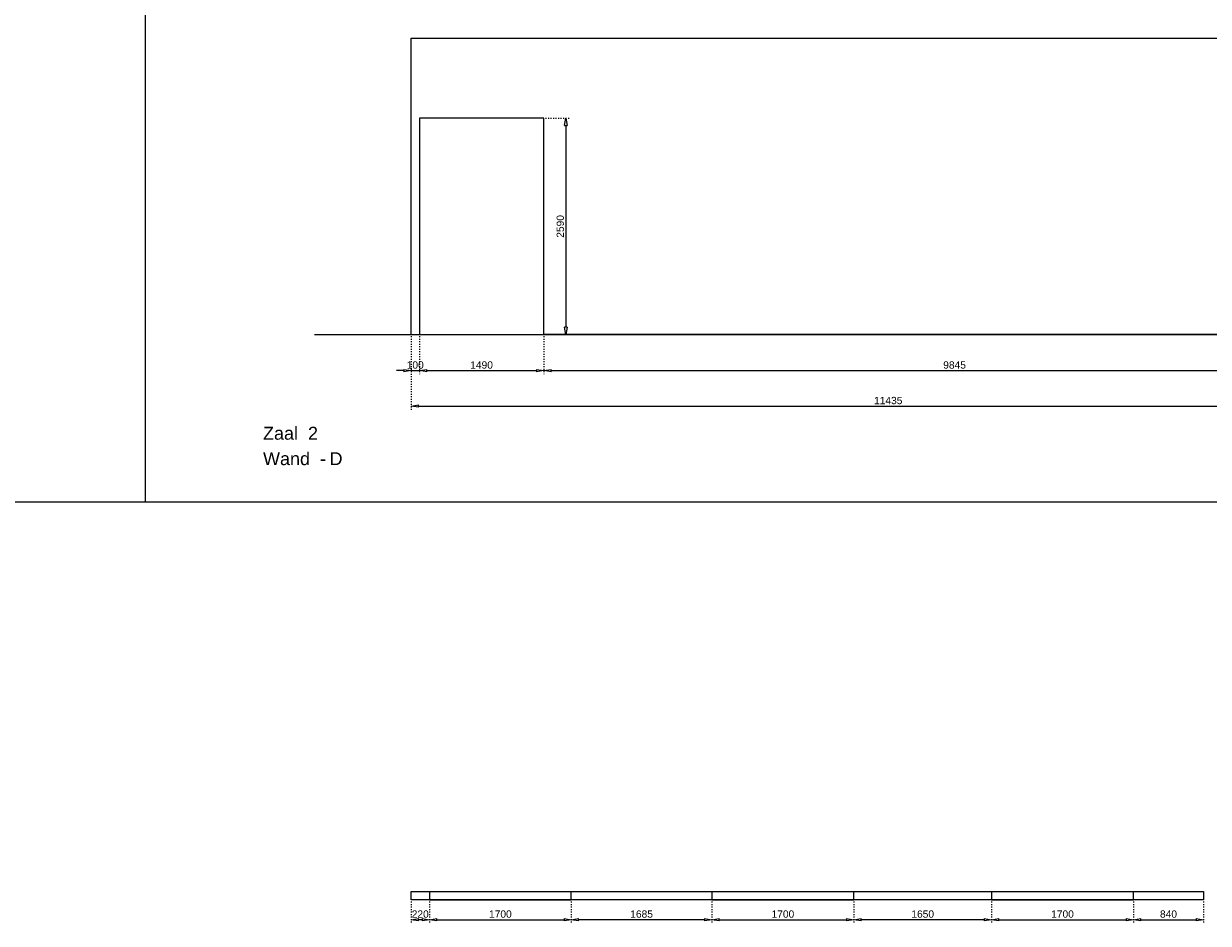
# Model space of a CAD drawing. Header units: millimetres. Extents: x 91086 to 300562, y -68316 to 28747.
# Tile 8 of 61: x 129798 to 143991, y -68316 to -57534. Entities that reach past the tile are written whole.
import ezdxf

# ---------------------------------------------------------------- set-up
doc = ezdxf.new("R2010")
doc.units = ezdxf.units.MM
doc.linetypes.add('ACAD_ISO03W100', pattern=[30, 12, -18])
doc.layers.get('Defpoints').update_dxf_attribs({"lineweight": 0})
for name, color, linetype, lineweight in [('25-Staal-B', 150, 'Continuous', 25), ('^ 0-Staal-txt', 7, 'Continuous', 0), ('Layer1', 252, 'Continuous', 0)]:
    doc.layers.add(name, color=color, linetype=linetype, lineweight=lineweight)
doc.layers.add('DIM-DIM', color=7, linetype='Continuous')
doc.styles.add('Arial', font='arial.ttf')
doc.dimstyles.new('dim-11', dxfattribs={"dimscale": 35, "dimtxt": 2.5, "dimasz": 2.5, "dimexe": 1.25, "dimexo": 0.625, "dimtad": 1, "dimdec": 0, "dimtxsty": 'Arial', "dimblk": 'CLOSEDBLANK', "dimcen": 3, "dimclrd": 252, "dimclre": 252, "dimclrt": 7, "dimadec": 0, "dimazin": 0, "dimtfac": 1, "dimtdec": 0, "dimtmove": 0, "dimatfit": 3, "dimldrblk": 'CLOSEDBLANK', "dimfxl": 1, "dimlwd": 0, "dimlwe": 0, "dimarcsym": 0})

# ---------------------------------------------------------------- blocks, each defined once
blk = doc.blocks.new('_ClosedBlank')
at = {"color": 0, "linetype": 'ByBlock', "lineweight": -2}
for p, q in [((-1, 0.17), (0, 0)), ((-1, 0.17), (-1, -0.17)), ((0, 0), (-1, -0.17))]:
    blk.add_line(p, q, dxfattribs=at)
blk = doc.blocks.new('*D424')
at = {"layer": '25-Staal-B', "color": 252, "linetype": 'ACAD_ISO03W100', "lineweight": 0, "transparency": 16777216}
for p, q in [((134659, -68056), (134659, -68316)), ((136359, -68056), (136359, -68316))]:
    blk.add_line(p, q, dxfattribs=at)
at = {"layer": '25-Staal-B', "color": 252, "lineweight": 0, "transparency": 16777216}
blk.add_line((134746, -68273), (136271, -68273), dxfattribs=at)
at = {"layer": 'Defpoints', "color": 0, "transparency": 16777216}
for p in [(134659, -68034), (136359, -68034), (136359, -68273)]:
    blk.add_point(p, dxfattribs=at)
at = {"layer": '25-Staal-B', "color": 252, "lineweight": 0, "transparency": 16777216, "xscale": 87.5, "yscale": 87.5, "zscale": 87.5, "rotation": 180}
blk.add_blockref('_ClosedBlank', (134659, -68273), dxfattribs=at)
at = {"layer": '25-Staal-B', "color": 252, "lineweight": 0, "transparency": 16777216, "xscale": 87.5, "yscale": 87.5, "zscale": 87.5}
blk.add_blockref('_ClosedBlank', (136359, -68273), dxfattribs=at)
at = {"layer": '25-Staal-B', "color": 7, "transparency": 16777216, "insert": (135509, -68206), "char_height": 87.5, "attachment_point": 5, "style": 'Arial'}
blk.add_mtext('1700', dxfattribs=at)
blk = doc.blocks.new('*D425')
at = {"layer": '25-Staal-B', "color": 252, "linetype": 'ACAD_ISO03W100', "lineweight": 0, "transparency": 16777216}
for p, q in [((138044, -68056), (138044, -68316)), ((139744, -68056), (139744, -68316))]:
    blk.add_line(p, q, dxfattribs=at)
at = {"layer": '25-Staal-B', "color": 252, "lineweight": 0, "transparency": 16777216}
blk.add_line((138131, -68273), (139656, -68273), dxfattribs=at)
at = {"layer": 'Defpoints', "color": 0, "transparency": 16777216}
for p in [(138044, -68034), (139744, -68034), (139744, -68273)]:
    blk.add_point(p, dxfattribs=at)
at = {"layer": '25-Staal-B', "color": 252, "lineweight": 0, "transparency": 16777216, "xscale": 87.5, "yscale": 87.5, "zscale": 87.5, "rotation": 180}
blk.add_blockref('_ClosedBlank', (138044, -68273), dxfattribs=at)
at = {"layer": '25-Staal-B', "color": 252, "lineweight": 0, "transparency": 16777216, "xscale": 87.5, "yscale": 87.5, "zscale": 87.5}
blk.add_blockref('_ClosedBlank', (139744, -68273), dxfattribs=at)
at = {"layer": '25-Staal-B', "color": 7, "transparency": 16777216, "insert": (138894, -68206), "char_height": 87.5, "attachment_point": 5, "style": 'Arial'}
blk.add_mtext('1700', dxfattribs=at)
blk = doc.blocks.new('*D426')
at = {"layer": '25-Staal-B', "color": 252, "linetype": 'ACAD_ISO03W100', "lineweight": 0, "transparency": 16777216}
for p, q in [((141394, -68056), (141394, -68316)), ((143094, -68056), (143094, -68316))]:
    blk.add_line(p, q, dxfattribs=at)
at = {"layer": '25-Staal-B', "color": 252, "lineweight": 0, "transparency": 16777216}
blk.add_line((141481, -68273), (143006, -68273), dxfattribs=at)
at = {"layer": 'Defpoints', "color": 0, "transparency": 16777216}
for p in [(141394, -68034), (143094, -68034), (143094, -68273)]:
    blk.add_point(p, dxfattribs=at)
at = {"layer": '25-Staal-B', "color": 252, "lineweight": 0, "transparency": 16777216, "xscale": 87.5, "yscale": 87.5, "zscale": 87.5, "rotation": 180}
blk.add_blockref('_ClosedBlank', (141394, -68273), dxfattribs=at)
at = {"layer": '25-Staal-B', "color": 252, "lineweight": 0, "transparency": 16777216, "xscale": 87.5, "yscale": 87.5, "zscale": 87.5}
blk.add_blockref('_ClosedBlank', (143094, -68273), dxfattribs=at)
at = {"layer": '25-Staal-B', "color": 7, "transparency": 16777216, "insert": (142244, -68206), "char_height": 87.5, "attachment_point": 5, "style": 'Arial'}
blk.add_mtext('1700', dxfattribs=at)
blk = doc.blocks.new('*D427')
at = {"layer": '25-Staal-B', "color": 252, "linetype": 'ACAD_ISO03W100', "lineweight": 0, "transparency": 16777216}
for p, q in [((143094, -68056), (143094, -68316)), ((143934, -68056), (143934, -68316))]:
    blk.add_line(p, q, dxfattribs=at)
at = {"layer": '25-Staal-B', "color": 252, "lineweight": 0, "transparency": 16777216}
blk.add_line((143181, -68273), (143846, -68273), dxfattribs=at)
at = {"layer": 'Defpoints', "color": 0, "transparency": 16777216}
for p in [(143094, -68034), (143934, -68034), (143934, -68273)]:
    blk.add_point(p, dxfattribs=at)
at = {"layer": '25-Staal-B', "color": 252, "lineweight": 0, "transparency": 16777216, "xscale": 87.5, "yscale": 87.5, "zscale": 87.5, "rotation": 180}
blk.add_blockref('_ClosedBlank', (143094, -68273), dxfattribs=at)
at = {"layer": '25-Staal-B', "color": 252, "lineweight": 0, "transparency": 16777216, "xscale": 87.5, "yscale": 87.5, "zscale": 87.5}
blk.add_blockref('_ClosedBlank', (143934, -68273), dxfattribs=at)
at = {"layer": '25-Staal-B', "color": 7, "transparency": 16777216, "insert": (143514, -68206), "char_height": 87.5, "attachment_point": 5, "style": 'Arial'}
blk.add_mtext('840', dxfattribs=at)
blk = doc.blocks.new('*D428')
at = {"layer": '25-Staal-B', "color": 252, "linetype": 'ACAD_ISO03W100', "lineweight": 0, "transparency": 16777216}
for p, q in [((139744, -68056), (139744, -68316)), ((141394, -68056), (141394, -68316))]:
    blk.add_line(p, q, dxfattribs=at)
at = {"layer": '25-Staal-B', "color": 252, "lineweight": 0, "transparency": 16777216}
blk.add_line((141306, -68273), (139831, -68273), dxfattribs=at)
at = {"layer": 'Defpoints', "color": 0, "transparency": 16777216}
for p in [(139744, -68034), (141394, -68034), (139744, -68273)]:
    blk.add_point(p, dxfattribs=at)
at = {"layer": '25-Staal-B', "color": 252, "lineweight": 0, "transparency": 16777216, "xscale": 87.5, "yscale": 87.5, "zscale": 87.5, "rotation": 180}
blk.add_blockref('_ClosedBlank', (139744, -68273), dxfattribs=at)
at = {"layer": '25-Staal-B', "color": 252, "lineweight": 0, "transparency": 16777216, "xscale": 87.5, "yscale": 87.5, "zscale": 87.5}
blk.add_blockref('_ClosedBlank', (141394, -68273), dxfattribs=at)
at = {"layer": '25-Staal-B', "color": 7, "transparency": 16777216, "insert": (140569, -68206), "char_height": 87.5, "attachment_point": 5, "style": 'Arial'}
blk.add_mtext('1650', dxfattribs=at)
blk = doc.blocks.new('*D429')
at = {"layer": '25-Staal-B', "color": 252, "linetype": 'ACAD_ISO03W100', "lineweight": 0, "transparency": 16777216}
for p, q in [((136359, -68056), (136359, -68316)), ((138044, -68056), (138044, -68316))]:
    blk.add_line(p, q, dxfattribs=at)
at = {"layer": '25-Staal-B', "color": 252, "lineweight": 0, "transparency": 16777216}
blk.add_line((137956, -68273), (136446, -68273), dxfattribs=at)
at = {"layer": 'Defpoints', "color": 0, "transparency": 16777216}
for p in [(136359, -68034), (138044, -68034), (136359, -68273)]:
    blk.add_point(p, dxfattribs=at)
at = {"layer": '25-Staal-B', "color": 252, "lineweight": 0, "transparency": 16777216, "xscale": 87.5, "yscale": 87.5, "zscale": 87.5, "rotation": 180}
blk.add_blockref('_ClosedBlank', (136359, -68273), dxfattribs=at)
at = {"layer": '25-Staal-B', "color": 252, "lineweight": 0, "transparency": 16777216, "xscale": 87.5, "yscale": 87.5, "zscale": 87.5}
blk.add_blockref('_ClosedBlank', (138044, -68273), dxfattribs=at)
at = {"layer": '25-Staal-B', "color": 7, "transparency": 16777216, "insert": (137201, -68206), "char_height": 87.5, "attachment_point": 5, "style": 'Arial'}
blk.add_mtext('1685', dxfattribs=at)
blk = doc.blocks.new('*D430')
at = {"layer": '25-Staal-B', "color": 252, "linetype": 'ACAD_ISO03W100', "lineweight": 0, "transparency": 16777216}
for p, q in [((134439, -68056), (134439, -68316)), ((134659, -68056), (134659, -68316))]:
    blk.add_line(p, q, dxfattribs=at)
at = {"layer": '25-Staal-B', "color": 252, "lineweight": 0, "transparency": 16777216}
blk.add_line((134571, -68273), (134526, -68273), dxfattribs=at)
at = {"layer": 'Defpoints', "color": 0, "transparency": 16777216}
for p in [(134439, -68034), (134659, -68034), (134439, -68273)]:
    blk.add_point(p, dxfattribs=at)
at = {"layer": '25-Staal-B', "color": 252, "lineweight": 0, "transparency": 16777216, "xscale": 87.5, "yscale": 87.5, "zscale": 87.5, "rotation": 180}
blk.add_blockref('_ClosedBlank', (134439, -68273), dxfattribs=at)
at = {"layer": '25-Staal-B', "color": 252, "lineweight": 0, "transparency": 16777216, "xscale": 87.5, "yscale": 87.5, "zscale": 87.5}
blk.add_blockref('_ClosedBlank', (134659, -68273), dxfattribs=at)
at = {"layer": '25-Staal-B', "color": 7, "transparency": 16777216, "insert": (134549, -68206), "char_height": 87.5, "attachment_point": 5, "style": 'Arial'}
blk.add_mtext('220', dxfattribs=at)
blk = doc.blocks.new('*D304')
at = {"layer": 'Defpoints', "color": 0, "transparency": 16777216}
for p in [(134439, -61258), (134539, -61258), (134539, -61692)]:
    blk.add_point(p, dxfattribs=at)
at = {"layer": 'DIM-DIM', "color": 252, "linetype": 'ACAD_ISO03W100', "lineweight": 0, "transparency": 16777216}
for p, q in [((134439, -61280), (134439, -61736)), ((134539, -61280), (134539, -61736))]:
    blk.add_line(p, q, dxfattribs=at)
at = {"layer": 'DIM-DIM', "color": 252, "lineweight": 0, "transparency": 16777216}
for p, q in [((134351, -61692), (134264, -61692)), ((134439, -61692), (134539, -61692)), ((134626, -61692), (134714, -61692))]:
    blk.add_line(p, q, dxfattribs=at)
at = {"layer": 'DIM-DIM', "color": 252, "lineweight": 0, "transparency": 16777216, "xscale": 87.5, "yscale": 87.5, "zscale": 87.5}
blk.add_blockref('_ClosedBlank', (134439, -61692), dxfattribs=at)
at = {"layer": 'DIM-DIM', "color": 252, "lineweight": 0, "transparency": 16777216, "xscale": 87.5, "yscale": 87.5, "zscale": 87.5, "rotation": 180}
blk.add_blockref('_ClosedBlank', (134539, -61692), dxfattribs=at)
at = {"layer": 'DIM-DIM', "color": 7, "transparency": 16777216, "insert": (134489, -61625), "char_height": 87.5, "attachment_point": 5, "style": 'Arial'}
blk.add_mtext('100', dxfattribs=at)
blk = doc.blocks.new('*D416')
at = {"layer": 'Defpoints', "color": 0, "transparency": 16777216}
for p in [(134539, -61258), (136029, -61258), (136029, -61692)]:
    blk.add_point(p, dxfattribs=at)
at = {"layer": 'DIM-DIM', "color": 252, "linetype": 'ACAD_ISO03W100', "lineweight": 0, "transparency": 16777216}
for p, q in [((134539, -61280), (134539, -61736)), ((136029, -61280), (136029, -61736))]:
    blk.add_line(p, q, dxfattribs=at)
at = {"layer": 'DIM-DIM', "color": 252, "lineweight": 0, "transparency": 16777216}
blk.add_line((134626, -61692), (135941, -61692), dxfattribs=at)
at = {"layer": 'DIM-DIM', "color": 252, "lineweight": 0, "transparency": 16777216, "xscale": 87.5, "yscale": 87.5, "zscale": 87.5, "rotation": 180}
blk.add_blockref('_ClosedBlank', (134539, -61692), dxfattribs=at)
at = {"layer": 'DIM-DIM', "color": 252, "lineweight": 0, "transparency": 16777216, "xscale": 87.5, "yscale": 87.5, "zscale": 87.5}
blk.add_blockref('_ClosedBlank', (136029, -61692), dxfattribs=at)
at = {"layer": 'DIM-DIM', "color": 7, "transparency": 16777216, "insert": (135284, -61625), "char_height": 87.5, "attachment_point": 5, "style": 'Arial'}
blk.add_mtext('1490', dxfattribs=at)
blk = doc.blocks.new('*D417')
at = {"layer": 'Defpoints', "color": 0, "transparency": 16777216}
for p in [(136029, -61258), (145874, -61258), (145874, -61692)]:
    blk.add_point(p, dxfattribs=at)
at = {"layer": 'DIM-DIM', "color": 252, "linetype": 'ACAD_ISO03W100', "lineweight": 0, "transparency": 16777216}
for p, q in [((136029, -61280), (136029, -61736)), ((145874, -61280), (145874, -61736))]:
    blk.add_line(p, q, dxfattribs=at)
at = {"layer": 'DIM-DIM', "color": 252, "lineweight": 0, "transparency": 16777216}
blk.add_line((136116, -61692), (145786, -61692), dxfattribs=at)
at = {"layer": 'DIM-DIM', "color": 252, "lineweight": 0, "transparency": 16777216, "xscale": 87.5, "yscale": 87.5, "zscale": 87.5, "rotation": 180}
blk.add_blockref('_ClosedBlank', (136029, -61692), dxfattribs=at)
at = {"layer": 'DIM-DIM', "color": 252, "lineweight": 0, "transparency": 16777216, "xscale": 87.5, "yscale": 87.5, "zscale": 87.5}
blk.add_blockref('_ClosedBlank', (145874, -61692), dxfattribs=at)
at = {"layer": 'DIM-DIM', "color": 7, "transparency": 16777216, "insert": (140951, -61625), "char_height": 87.5, "attachment_point": 5, "style": 'Arial'}
blk.add_mtext('9845', dxfattribs=at)
blk = doc.blocks.new('*D418')
at = {"layer": 'Defpoints', "color": 0, "transparency": 16777216}
for p in [(145874, -57708), (146224, -57708), (145874, -61258)]:
    blk.add_point(p, dxfattribs=at)
at = {"layer": 'DIM-DIM', "color": 252, "linetype": 'ACAD_ISO03W100', "lineweight": 0, "transparency": 16777216}
for p, q in [((145896, -57708), (146268, -57708)), ((145896, -61258), (146268, -61258))]:
    blk.add_line(p, q, dxfattribs=at)
at = {"layer": 'DIM-DIM', "color": 252, "lineweight": 0, "transparency": 16777216}
blk.add_line((146224, -61170), (146224, -57795), dxfattribs=at)
at = {"layer": 'DIM-DIM', "color": 252, "lineweight": 0, "transparency": 16777216, "xscale": 87.5, "yscale": 87.5, "zscale": 87.5}
for p, rotation in [((146224, -57708), 90), ((146224, -61258), 270)]:
    blk.add_blockref('_ClosedBlank', p, dxfattribs=dict(at, rotation=rotation))
at = {"layer": 'DIM-DIM', "color": 7, "transparency": 16777216, "insert": (146158, -59483), "char_height": 87.5, "attachment_point": 5, "rotation": 90, "style": 'Arial'}
blk.add_mtext('3550', dxfattribs=at)
blk = doc.blocks.new('*D419')
at = {"layer": 'Defpoints', "color": 0, "transparency": 16777216}
for p in [(134439, -61258), (145874, -61258), (145874, -62117)]:
    blk.add_point(p, dxfattribs=at)
at = {"layer": 'DIM-DIM', "color": 252, "linetype": 'ACAD_ISO03W100', "lineweight": 0, "transparency": 16777216}
for p, q in [((134439, -61280), (134439, -62161)), ((145874, -61280), (145874, -62161))]:
    blk.add_line(p, q, dxfattribs=at)
at = {"layer": 'DIM-DIM', "color": 252, "lineweight": 0, "transparency": 16777216}
blk.add_line((134526, -62117), (145786, -62117), dxfattribs=at)
at = {"layer": 'DIM-DIM', "color": 252, "lineweight": 0, "transparency": 16777216, "xscale": 87.5, "yscale": 87.5, "zscale": 87.5, "rotation": 180}
blk.add_blockref('_ClosedBlank', (134439, -62117), dxfattribs=at)
at = {"layer": 'DIM-DIM', "color": 252, "lineweight": 0, "transparency": 16777216, "xscale": 87.5, "yscale": 87.5, "zscale": 87.5}
blk.add_blockref('_ClosedBlank', (145874, -62117), dxfattribs=at)
at = {"layer": 'DIM-DIM', "color": 7, "transparency": 16777216, "insert": (140156, -62051), "char_height": 87.5, "attachment_point": 5, "style": 'Arial'}
blk.add_mtext('11435', dxfattribs=at)
blk = doc.blocks.new('*D420')
at = {"layer": 'Defpoints', "color": 0, "transparency": 16777216}
for p in [(144484, -59847), (144484, -59978), (145644, -59978)]:
    blk.add_point(p, dxfattribs=at)
at = {"layer": 'DIM-DIM', "color": 252, "linetype": 'ACAD_ISO03W100', "lineweight": 0, "transparency": 16777216}
for p, q in [((144484, -59956), (144484, -59803)), ((145644, -59956), (145644, -59803))]:
    blk.add_line(p, q, dxfattribs=at)
at = {"layer": 'DIM-DIM', "color": 252, "lineweight": 0, "transparency": 16777216}
blk.add_line((145556, -59847), (144571, -59847), dxfattribs=at)
at = {"layer": 'DIM-DIM', "color": 252, "lineweight": 0, "transparency": 16777216, "xscale": 87.5, "yscale": 87.5, "zscale": 87.5, "rotation": 180}
blk.add_blockref('_ClosedBlank', (144484, -59847), dxfattribs=at)
at = {"layer": 'DIM-DIM', "color": 252, "lineweight": 0, "transparency": 16777216, "xscale": 87.5, "yscale": 87.5, "zscale": 87.5}
blk.add_blockref('_ClosedBlank', (145644, -59847), dxfattribs=at)
at = {"layer": 'DIM-DIM', "color": 7, "transparency": 16777216, "insert": (145064, -59780), "char_height": 87.5, "attachment_point": 5, "style": 'Arial'}
blk.add_mtext('1160', dxfattribs=at)
blk = doc.blocks.new('*D421')
at = {"layer": 'Defpoints', "color": 0, "transparency": 16777216}
for p in [(144484, -59978), (144290, -60978), (144484, -60978)]:
    blk.add_point(p, dxfattribs=at)
at = {"layer": 'DIM-DIM', "color": 252, "linetype": 'ACAD_ISO03W100', "lineweight": 0, "transparency": 16777216}
for p, q in [((144462, -59978), (144246, -59978)), ((144462, -60978), (144246, -60978))]:
    blk.add_line(p, q, dxfattribs=at)
at = {"layer": 'DIM-DIM', "color": 252, "lineweight": 0, "transparency": 16777216}
blk.add_line((144290, -60065), (144290, -60890), dxfattribs=at)
at = {"layer": 'DIM-DIM', "color": 252, "lineweight": 0, "transparency": 16777216, "xscale": 87.5, "yscale": 87.5, "zscale": 87.5}
for p, rotation in [((144290, -59978), 90), ((144290, -60978), 270)]:
    blk.add_blockref('_ClosedBlank', p, dxfattribs=dict(at, rotation=rotation))
at = {"layer": 'DIM-DIM', "color": 7, "transparency": 16777216, "insert": (144223, -60478), "char_height": 87.5, "attachment_point": 5, "rotation": 90, "style": 'Arial'}
blk.add_mtext('1000', dxfattribs=at)
blk = doc.blocks.new('*D422')
at = {"layer": 'Defpoints', "color": 0, "transparency": 16777216}
for p in [(144484, -60978), (144290, -61258), (144484, -61258)]:
    blk.add_point(p, dxfattribs=at)
at = {"layer": 'DIM-DIM', "color": 252, "linetype": 'ACAD_ISO03W100', "lineweight": 0, "transparency": 16777216}
for p, q in [((144462, -60978), (144246, -60978)), ((144462, -61258), (144246, -61258))]:
    blk.add_line(p, q, dxfattribs=at)
at = {"layer": 'DIM-DIM', "color": 252, "lineweight": 0, "transparency": 16777216}
blk.add_line((144290, -61065), (144290, -61170), dxfattribs=at)
at = {"layer": 'DIM-DIM', "color": 252, "lineweight": 0, "transparency": 16777216, "xscale": 87.5, "yscale": 87.5, "zscale": 87.5}
for p, rotation in [((144290, -60978), 90), ((144290, -61258), 270)]:
    blk.add_blockref('_ClosedBlank', p, dxfattribs=dict(at, rotation=rotation))
at = {"layer": 'DIM-DIM', "color": 7, "transparency": 16777216, "insert": (144223, -61118), "char_height": 87.5, "attachment_point": 5, "rotation": 90, "style": 'Arial'}
blk.add_mtext('280', dxfattribs=at)
blk = doc.blocks.new('*D423')
at = {"layer": 'Defpoints', "color": 0, "transparency": 16777216}
for p in [(145874, -59847), (145644, -59978), (145874, -59978)]:
    blk.add_point(p, dxfattribs=at)
at = {"layer": 'DIM-DIM', "color": 252, "linetype": 'ACAD_ISO03W100', "lineweight": 0, "transparency": 16777216}
for p, q in [((145644, -59956), (145644, -59803)), ((145874, -59956), (145874, -59803))]:
    blk.add_line(p, q, dxfattribs=at)
at = {"layer": 'DIM-DIM', "color": 252, "lineweight": 0, "transparency": 16777216}
for p, q in [((145731, -59847), (145786, -59847)), ((145874, -59847), (146199, -59847))]:
    blk.add_line(p, q, dxfattribs=at)
at = {"layer": 'DIM-DIM', "color": 252, "lineweight": 0, "transparency": 16777216, "xscale": 87.5, "yscale": 87.5, "zscale": 87.5, "rotation": 180}
blk.add_blockref('_ClosedBlank', (145644, -59847), dxfattribs=at)
at = {"layer": 'DIM-DIM', "color": 252, "lineweight": 0, "transparency": 16777216, "xscale": 87.5, "yscale": 87.5, "zscale": 87.5}
blk.add_blockref('_ClosedBlank', (145874, -59847), dxfattribs=at)
at = {"layer": 'DIM-DIM', "color": 7, "transparency": 16777216, "insert": (146080, -59780), "char_height": 87.5, "attachment_point": 5, "style": 'Arial'}
blk.add_mtext('230', dxfattribs=at)
blk = doc.blocks.new('*D525')
at = {"layer": 'Defpoints', "color": 0, "transparency": 16777216}
for p in [(136029, -58668), (136029, -61258), (136293, -61258)]:
    blk.add_point(p, dxfattribs=at)
at = {"layer": 'DIM-DIM', "color": 252, "linetype": 'ACAD_ISO03W100', "lineweight": 0, "transparency": 16777216}
for p, q in [((136051, -58668), (136337, -58668)), ((136051, -61258), (136337, -61258))]:
    blk.add_line(p, q, dxfattribs=at)
at = {"layer": 'DIM-DIM', "color": 252, "lineweight": 0, "transparency": 16777216}
blk.add_line((136293, -58755), (136293, -61170), dxfattribs=at)
at = {"layer": 'DIM-DIM', "color": 252, "lineweight": 0, "transparency": 16777216, "xscale": 87.5, "yscale": 87.5, "zscale": 87.5}
for p, rotation in [((136293, -58668), 90), ((136293, -61258), 270)]:
    blk.add_blockref('_ClosedBlank', p, dxfattribs=dict(at, rotation=rotation))
at = {"layer": 'DIM-DIM', "color": 7, "transparency": 16777216, "insert": (136227, -59963), "char_height": 87.5, "attachment_point": 5, "rotation": 90, "style": 'Arial'}
blk.add_mtext('2590', dxfattribs=at)
blk = doc.blocks.new('2d')
at = {"layer": '25-Staal-B'}
blk.add_lwpolyline([(134438.7, -61257.7), (134438.7, -57707.7), (145873.7, -57707.7), (145873.7, -61257.7), (136028.7, -61257.7), (136028.7, -58667.7), (134538.7, -58667.7), (134538.7, -61257.7)], dxfattribs=at)
blk.add_lwpolyline([(144483.7, -60977.7), (144483.7, -59977.7), (145643.7, -59977.7), (145643.7, -60977.7)], close=True, dxfattribs=at)
at = {"layer": '^ 0-Staal-txt', "lineweight": 0, "style": 'Arial'}
for s, height, p in [('Zaal  2', 154.21, (132665.4, -62519.7)), ('Wand  - ', 154.21, (132665.4, -62824.5)), ('D', 154.2, (133462.5, -62824.5))]:
    blk.add_text(s, height=height, dxfattribs=at).set_placement(p)
at = {"layer": 'DIM-DIM'}
for base, p1, p2, picture, middle in [((146224.3, -57707.7), (145873.7, -61257.7), (145873.7, -57707.7), '*D418', (146157.7, -59482.7)), ((136293.3, -61257.7), (136028.7, -58667.7), (136028.7, -61257.7), '*D525', (136226.7, -59962.7)), ((144289.8, -60977.7), (144483.7, -59977.7), (144483.7, -60977.7), '*D421', (144223.3, -60477.7)), ((144289.8, -61257.7), (144483.7, -60977.7), (144483.7, -61257.7), '*D422', (144223.3, -61117.7))]:
    dim = blk.add_linear_dim(base=base, p1=p1, p2=p2, angle=90, dimstyle='dim-11', dxfattribs=at)
    dim.commit()
    dim.dimension.update_dxf_attribs({"geometry": picture, "text_midpoint": middle})
for base, p1, p2, picture, middle in [((144483.7, -59846.6), (145643.7, -59977.7), (144483.7, -59977.7), '*D420', (145063.7, -59780)), ((145873.7, -59846.6), (145643.7, -59977.7), (145873.7, -59977.7), '*D423', (146080.3, -59780)), ((145873.7, -62117.4), (134438.7, -61257.7), (145873.7, -61257.7), '*D419', (140156.2, -62050.8)), ((136028.7, -61691.9), (134538.7, -61257.7), (136028.7, -61257.7), '*D416', (135283.7, -61625.3)), ((145873.7, -61691.9), (136028.7, -61257.7), (145873.7, -61257.7), '*D417', (140951.2, -61625.3))]:
    dim = blk.add_linear_dim(base=base, p1=p1, p2=p2, dimstyle='dim-11', dxfattribs=at)
    dim.commit()
    dim.dimension.update_dxf_attribs({"geometry": picture, "text_midpoint": middle})
dim = blk.add_linear_dim(base=(134538.7, -61691.9), p1=(134438.7, -61257.7), p2=(134538.7, -61257.7), dimstyle='dim-11', dxfattribs=at)
dim.commit()
dim.dimension.update_dxf_attribs({"geometry": '*D304', "text_midpoint": (134488.7, -61691.9), "dimtype": 128})

msp = doc.modelspace()

# ---------------------------------------------------------------- linework, layer by layer
at = {"layer": '25-Staal-B'}
msp.add_lwpolyline([(134438.7, -68034.3), (134438.7, -67934.3), (134658.7, -67934.3), (134658.7, -68034.3), (136358.7, -68034.3), (136358.7, -67934.3), (138043.7, -67934.3), (138043.7, -68034.3), (139743.7, -68034.3), (139743.7, -67934.3), (141393.7, -67934.3), (141393.7, -68034.3), (143093.7, -68034.3), (143093.7, -67934.3), (143933.7, -67934.3), (143933.7, -68034.3), (134438.7, -68034.3), (134438.7, -67934.3), (143933.7, -67934.3)], dxfattribs=at)
at = {"layer": '^ 0-Staal-txt', "lineweight": 0}
msp.add_lwpolyline([(133282.3, -61257.7), (150139.8, -61257.7)], dxfattribs=at)
at = {"layer": 'Layer1'}
for points in [[(131257.3, -63265.4), (131257.3, -35592.1)], [(91085.6, -63265.4), (300561.9, -63265.4)]]:
    msp.add_lwpolyline(points, dxfattribs=at)

# ---------------------------------------------------------------- block references
at = {"layer": 'DIM-DIM'}
msp.add_blockref('2d', (0, 0), dxfattribs=at)

# ---------------------------------------------------------------- dimensions: what is measured, and where the dimension line sits
at = {"layer": '25-Staal-B'}
dim = msp.add_linear_dim(base=(134438.7, -68272.7), p1=(134658.7, -68034.3), p2=(134438.7, -68034.3), dimstyle='dim-11', dxfattribs=at)
dim.commit()
dim.dimension.update_dxf_attribs({"geometry": '*D430', "text_midpoint": (134548.7, -68272.7), "dimtype": 160})
for base, p1, p2, picture, middle in [((136358.7, -68272.7), (134658.7, -68034.3), (136358.7, -68034.3), '*D424', (135508.7, -68206.1)), ((136358.7, -68272.7), (138043.7, -68034.3), (136358.7, -68034.3), '*D429', (137201.2, -68206.1)), ((139743.7, -68272.7), (138043.7, -68034.3), (139743.7, -68034.3), '*D425', (138893.7, -68206.1)), ((139743.7, -68272.7), (141393.7, -68034.3), (139743.7, -68034.3), '*D428', (140568.7, -68206.1)), ((143093.7, -68272.7), (141393.7, -68034.3), (143093.7, -68034.3), '*D426', (142243.7, -68206.1)), ((143933.7, -68272.7), (143093.7, -68034.3), (143933.7, -68034.3), '*D427', (143513.7, -68206.1))]:
    dim = msp.add_linear_dim(base=base, p1=p1, p2=p2, dimstyle='dim-11', dxfattribs=at)
    dim.commit()
    dim.dimension.update_dxf_attribs({"geometry": picture, "text_midpoint": middle})

doc.saveas('drawing.dxf')
